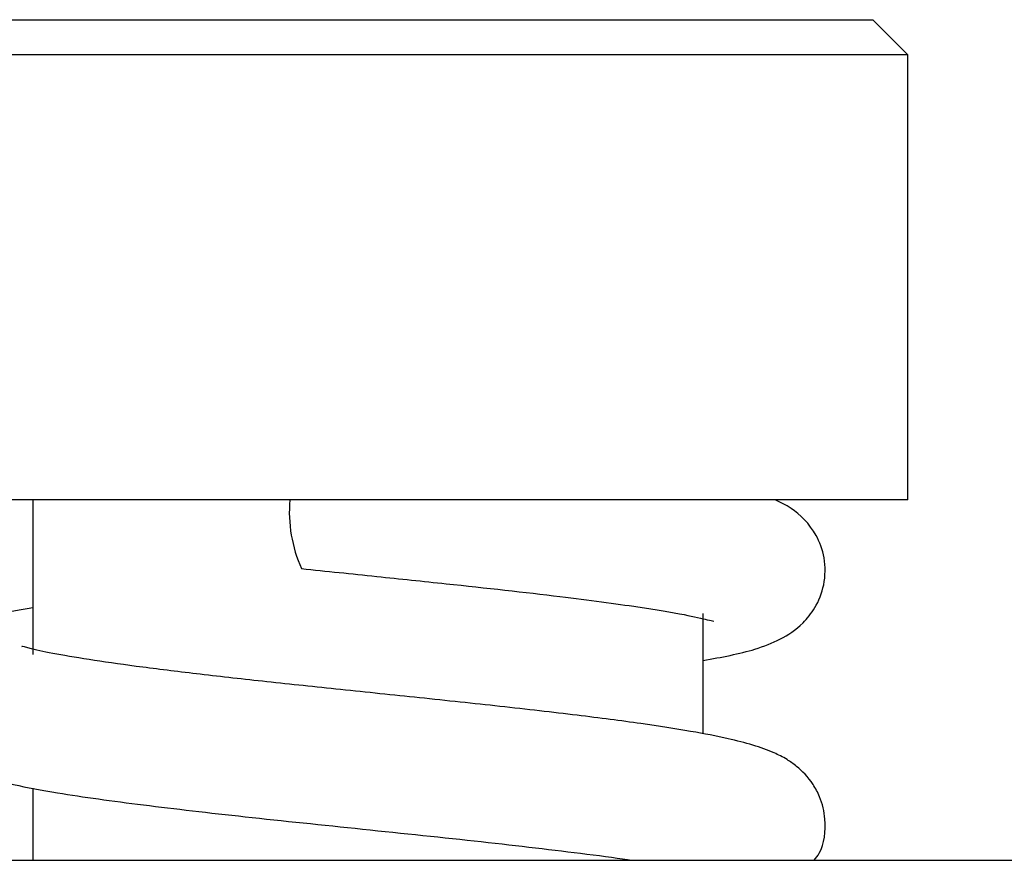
# Model space of a CAD drawing. Header units: inches. Extents: x 2.8 to 19.4, y 3.6 to 15.1.
# Tile 22 of 23: x 18.284 to 18.607, y 12.531 to 12.807. Entities that reach past the tile are written whole.
import ezdxf

# ---------------------------------------------------------------- set-up
doc = ezdxf.new("R2010")
doc.units = ezdxf.units.IN
doc.header["$MEASUREMENT"] = 0

msp = doc.modelspace()

# ---------------------------------------------------------------- linework, layer by layer
at = {"color": 7, "linetype": 'Continuous', "lineweight": 25}
for p, q in [((18.2328304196, 12.8065695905), (18.5641296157, 12.8065695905)), ((18.5756453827, 12.7950538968), (18.5641296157, 12.8065695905)), ((18.5756453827, 12.7950538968), (18.2213146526, 12.7950538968)), ((18.5756453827, 12.6490893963), (18.5756453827, 12.7950538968)), ((18.5756453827, 12.6490893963), (18.2357775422, 12.6490893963)), ((18.2884800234, 12.6490893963), (18.2884800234, 12.5984637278)), ((18.5084800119, 12.5723985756), (18.5084800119, 12.6118263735)), ((18.2884800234, 12.5546023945), (18.2884800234, 12.5309349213)), ((16.9561702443, 12.5309349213), (18.8607774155, 12.5309349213))]:
    msp.add_line(p, q, dxfattribs=at)
msp.add_arc((18.4178501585, 12.6451525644), 0.0451916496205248, 175.0023924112, 204.2519360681, dxfattribs=at)
for points, knots in [([(18.50848001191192, 12.59644019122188), (18.51443602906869, 12.59753672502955), (18.52393959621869, 12.59928638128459), (18.53358814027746, 12.60312721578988), (18.54004329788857, 12.60712527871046), (18.5454640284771, 12.61368545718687), (18.54856771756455, 12.62126341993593), (18.54860168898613, 12.63033155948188), (18.54503956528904, 12.63963216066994), (18.53853866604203, 12.64613753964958), (18.53379326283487, 12.64829196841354), (18.53203682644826, 12.6490893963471)], [0, 0, 0, 0, 0.2252347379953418, 0.3593900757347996, 0.483265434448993, 0.5500470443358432, 0.6248511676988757, 0.7051328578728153, 0.7825501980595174, 0.9195143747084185, 0.9999999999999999, 0.9999999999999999, 0.9999999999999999, 0.9999999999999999]), ([(18.37661668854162, 12.62659216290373), (18.38485386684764, 12.62573222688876), (18.40073641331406, 12.62407413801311), (18.43006203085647, 12.62102518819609), (18.4605100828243, 12.61765680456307), (18.48654377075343, 12.61420858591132), (18.50192169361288, 12.61167752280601), (18.51030790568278, 12.60969333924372), (18.51142306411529, 12.60944161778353), (18.51191369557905, 12.60933086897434)], [0, 0, 0, 0, 0.1338769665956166, 0.2581353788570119, 0.4773055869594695, 0.6588572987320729, 0.803178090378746, 0.9134051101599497, 1, 1, 1, 1]), ([(18.28848002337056, 12.61375135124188), (18.28345204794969, 12.61288014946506), (18.27382154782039, 12.61121146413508), (18.2635940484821, 12.60725880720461), (18.25712236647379, 12.60309657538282), (18.25350057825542, 12.59905613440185), (18.25171035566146, 12.59641435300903), (18.25006852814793, 12.59309721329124), (18.24877826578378, 12.58891216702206), (18.24829827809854, 12.58354222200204), (18.24918040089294, 12.57858816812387), (18.25072843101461, 12.57474468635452), (18.25202332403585, 12.57231938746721), (18.25325939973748, 12.5704002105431), (18.25609134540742, 12.56648971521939), (18.25921796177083, 12.56382631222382), (18.26856424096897, 12.55916686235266), (18.28101581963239, 12.55586885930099), (18.29940409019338, 12.5524364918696), (18.32377502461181, 12.54910643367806), (18.35828563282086, 12.54515589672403), (18.39679934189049, 12.54115490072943), (18.43637265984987, 12.53703819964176), (18.46510151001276, 12.53370663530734), (18.48136197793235, 12.53155073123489), (18.48521351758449, 12.53094576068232), (18.48528252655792, 12.53093492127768)], [0, 0, 0, 0, 0.0577138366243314, 0.1105441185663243, 0.1553580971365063, 0.1715159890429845, 0.183476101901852, 0.1925501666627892, 0.2031597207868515, 0.2161961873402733, 0.231621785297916, 0.2391595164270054, 0.2461756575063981, 0.2532924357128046, 0.2610853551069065, 0.310940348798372, 0.3671984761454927, 0.4305077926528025, 0.4852115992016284, 0.5752674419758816, 0.6649921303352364, 0.7599250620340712, 0.8560523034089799, 0.9509940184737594, 0.9991219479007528, 0.9999999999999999, 0.9999999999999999, 0.9999999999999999, 0.9999999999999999]), ([(18.54491826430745, 12.53093492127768), (18.5454840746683, 12.53169139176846), (18.54816130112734, 12.53527075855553), (18.5490383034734, 12.54321563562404), (18.54728560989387, 12.55090407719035), (18.54379826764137, 12.55739489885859), (18.53975607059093, 12.56143268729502), (18.53532306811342, 12.56444462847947), (18.52903979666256, 12.56756151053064), (18.51931897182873, 12.57038171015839), (18.50420883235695, 12.57333462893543), (18.48785121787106, 12.57586054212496), (18.46694459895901, 12.57856758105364), (18.4423096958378, 12.58137393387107), (18.41582092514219, 12.58418294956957), (18.38979419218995, 12.58687596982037), (18.36540946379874, 12.58944534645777), (18.34348564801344, 12.59188488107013), (18.32422730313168, 12.59423944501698), (18.308188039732, 12.59647172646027), (18.29563912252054, 12.59859997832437), (18.28809967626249, 12.60010923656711), (18.28457078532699, 12.60128706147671), (18.28489262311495, 12.60102518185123), (18.28494825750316, 12.60097991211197)], [0, 0, 0, 0, 0.0094015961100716, 0.0444852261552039, 0.0672028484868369, 0.0809640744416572, 0.109194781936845, 0.1264878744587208, 0.1530726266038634, 0.2346703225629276, 0.2864416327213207, 0.3444753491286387, 0.4088062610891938, 0.4781915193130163, 0.5455801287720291, 0.6100000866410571, 0.671462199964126, 0.7300159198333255, 0.7857374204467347, 0.8404106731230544, 0.8945834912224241, 0.9478899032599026, 0.9909920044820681, 0.9999999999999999, 0.9999999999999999, 0.9999999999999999, 0.9999999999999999])]:
    msp.add_open_spline(points, degree=3, knots=knots, dxfattribs=at)

doc.saveas('drawing.dxf')
